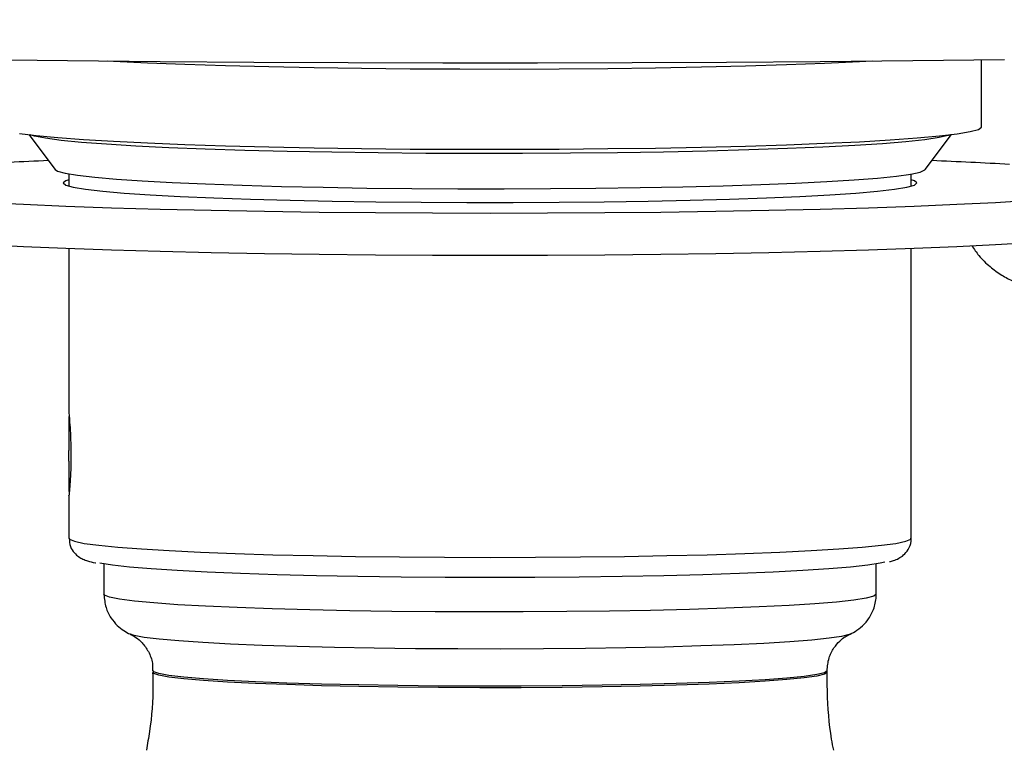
# Model space of a CAD drawing. Extents: x 0 to 8410, y 0 to 5940.
# Tile 151 of 210: x 7374 to 7444, y 3214 to 3266. Entities that reach past the tile are written whole.
import ezdxf

# ---------------------------------------------------------------- set-up
doc = ezdxf.new("R2010")
doc.units = 0
doc.header["$LTSCALE"] = 10
doc.layers.get('0').update_dxf_attribs({"linetype": 'CONTINUOUS'})
doc.styles.add('SLDTEXTSTYLE0', font='TXT', dxfattribs={"width": 0.605})
doc.dimstyles.new('SLDDIMSTYLE1', dxfattribs={"dimtxt": 50, "dimasz": 50, "dimexe": 0, "dimexo": 0.0625, "dimgap": 12.5, "dimtad": 1, "dimdec": 1, "dimrnd": 1e-09, "dimzin": 12, "dimtxsty": 'SLDTEXTSTYLE0', "dimsah": 1, "dimcen": 0.09, "dimazin": 3, "dimtfac": 1, "dimtofl": 0, "dimtmove": 0, "dimatfit": 3, "dimtolj": 1, "dimtzin": 12})

# ---------------------------------------------------------------- blocks, each defined once
blk = doc.blocks.new('_D_7')
at = {"color": 7, "linetype": 'CONTINUOUS'}
for p, q in [((7266.776, 4418.503), (7266.776, 2774.609)), ((7032.776, 2981.172), (7032.776, 2774.609)), ((7032.776, 2789.609), (7266.776, 2789.609)), ((7266.776, 2789.609), (7764.678, 2789.609))]:
    blk.add_line(p, q, dxfattribs=at)
for points in [[(7032.776, 2789.609), (7082.776, 2782.109), (7082.776, 2797.109)], [(7266.776, 2789.609), (7216.776, 2797.109), (7216.776, 2782.109)]]:
    blk.add_solid(points, dxfattribs=at)
at = {"color": 7, "linetype": 'CONTINUOUS', "char_height": 50, "attachment_point": 1, "style": 'SLDTEXTSTYLE0'}
for s, insert in [('234', (7493.706, 2930.799)), ('(3x M10)', (7493.706, 2854.063))]:
    blk.add_mtext(s, dxfattribs=dict(at, insert=insert))

msp = doc.modelspace()

# ---------------------------------------------------------------- linework, layer by layer
at = {"color": 7, "linetype": 'CONTINUOUS'}
for p, q in [((7442.776, 3258.543), (7442.776, 3263.322)), ((7374.92, 3257.993), (7376.794, 3255.498)), ((7438.758, 3255.498), (7440.632, 3257.993)), ((7377.776, 3255.19), (7377.776, 3254.323)), ((7437.776, 3254.323), (7437.776, 3255.19)), ((7377.776, 3249.901), (7377.776, 3238.242)), ((7437.776, 3229.253), (7437.776, 3249.901)), ((7377.776, 3237.925), (7377.776, 3235.506)), ((7377.776, 3235.385), (7377.776, 3235.506)), ((7377.776, 3234.946), (7377.776, 3235.385)), ((7377.776, 3234.746), (7377.776, 3234.946)), ((7377.776, 3234.746), (7377.776, 3232.568)), ((7377.776, 3232.288), (7377.776, 3229.253)), ((7380.276, 3227.413), (7380.276, 3225.257)), ((7435.276, 3225.257), (7435.276, 3227.413)), ((7433.423, 3222.428), (7433.349, 3222.395)), ((7383.776, 3219.808), (7383.776, 3219.698)), ((7431.776, 3219.698), (7431.776, 3219.808))]:
    msp.add_line(p, q, dxfattribs=at)
at = {"color": 7, "linetype": 'CONTINUOUS', "flags": 128}
for points in [[(7371.151, 3263.343), (7377.674, 3263.264), (7384.279, 3263.201), (7390.947, 3263.153), (7397.66, 3263.121), (7404.401, 3263.105), (7411.151, 3263.105), (7417.892, 3263.121), (7424.605, 3263.153), (7431.273, 3263.201), (7437.878, 3263.264), (7444.401, 3263.343)], [(7374.266, 3258.083), (7375.46, 3257.93), (7376.985, 3257.784), (7378.827, 3257.646), (7380.965, 3257.517), (7383.379, 3257.399), (7386.043, 3257.292), (7388.93, 3257.198), (7392.011, 3257.118), (7395.253, 3257.053), (7398.624, 3257.003), (7402.088, 3256.968), (7405.611, 3256.95), (7409.157, 3256.948), (7412.688, 3256.963), (7416.168, 3256.994), (7419.563, 3257.04), (7422.836, 3257.102), (7425.955, 3257.179), (7428.888, 3257.27), (7431.604, 3257.374), (7434.075, 3257.49), (7436.277, 3257.617), (7438.186, 3257.753), (7439.783, 3257.897), (7441.051, 3258.048), (7441.978, 3258.205), (7442.555, 3258.364), (7442.774, 3258.526), (7442.776, 3258.543)], [(7376.794, 3255.498), (7376.972, 3255.388), (7377.516, 3255.239), (7378.403, 3255.094), (7379.623, 3254.955), (7381.162, 3254.821), (7383.003, 3254.697), (7385.124, 3254.581), (7387.502, 3254.477), (7390.109, 3254.385), (7392.917, 3254.306), (7395.893, 3254.241), (7399.004, 3254.19), (7402.214, 3254.156), (7405.487, 3254.136), (7408.786, 3254.133), (7412.074, 3254.146), (7415.313, 3254.175), (7418.466, 3254.219), (7421.498, 3254.279), (7424.375, 3254.352), (7427.064, 3254.44), (7429.535, 3254.539), (7431.758, 3254.651), (7433.71, 3254.772), (7435.369, 3254.902), (7436.714, 3255.04), (7437.732, 3255.183), (7438.41, 3255.33), (7438.741, 3255.48), (7438.758, 3255.498)], [(7377.776, 3254.772), (7377.554, 3254.697), (7377.376, 3254.548), (7377.554, 3254.398), (7378.087, 3254.25), (7378.967, 3254.105), (7380.186, 3253.965), (7381.728, 3253.833), (7383.575, 3253.708), (7385.706, 3253.594), (7388.096, 3253.491), (7390.716, 3253.4), (7393.536, 3253.323), (7396.524, 3253.259), (7399.643, 3253.212), (7402.858, 3253.179), (7406.13, 3253.163), (7409.422, 3253.163), (7412.694, 3253.179), (7415.909, 3253.212), (7419.028, 3253.259), (7422.016, 3253.323), (7424.836, 3253.4), (7427.457, 3253.491), (7429.846, 3253.594), (7431.977, 3253.708), (7433.824, 3253.833), (7435.366, 3253.965), (7436.585, 3254.105), (7437.465, 3254.25), (7437.998, 3254.398), (7438.176, 3254.548), (7438.176, 3254.548)], [(7438.176, 3254.548), (7437.998, 3254.697), (7437.776, 3254.772)], [(7371.772, 3253.17), (7374.542, 3253.032), (7377.565, 3252.905), (7380.818, 3252.791), (7384.276, 3252.691), (7387.913, 3252.605), (7391.701, 3252.533), (7395.612, 3252.477), (7399.615, 3252.436), (7403.68, 3252.412), (7407.776, 3252.404), (7411.872, 3252.412), (7415.937, 3252.436), (7419.941, 3252.477), (7423.851, 3252.533), (7427.639, 3252.605), (7431.276, 3252.691), (7434.734, 3252.791), (7437.987, 3252.905), (7441.01, 3253.032), (7443.78, 3253.17), (7446.276, 3253.318)], [(7371.772, 3250.173), (7374.542, 3250.035), (7377.565, 3249.909), (7380.818, 3249.795), (7384.276, 3249.694), (7387.913, 3249.608), (7391.701, 3249.536), (7395.612, 3249.48), (7399.615, 3249.44), (7403.68, 3249.415), (7407.776, 3249.407), (7411.872, 3249.415), (7415.937, 3249.44), (7419.941, 3249.48), (7423.851, 3249.536), (7427.639, 3249.608), (7431.276, 3249.694), (7434.734, 3249.795), (7437.987, 3249.909), (7441.01, 3250.035), (7443.78, 3250.173), (7446.276, 3250.321)], [(7407.776, 3226.455), (7404.585, 3226.463), (7401.434, 3226.487), (7398.363, 3226.528), (7395.41, 3226.583), (7392.613, 3226.654), (7390.007, 3226.738), (7387.624, 3226.835), (7385.494, 3226.944), (7383.644, 3227.063), (7382.098, 3227.19), (7380.875, 3227.325), (7379.991, 3227.465), (7379.989, 3227.466)], [(7435.884, 3227.54), (7435.561, 3227.465), (7434.677, 3227.325), (7433.454, 3227.19), (7431.908, 3227.063), (7430.058, 3226.944), (7427.929, 3226.835), (7425.545, 3226.738), (7422.939, 3226.654), (7420.142, 3226.583), (7417.189, 3226.528), (7414.118, 3226.487), (7410.967, 3226.463), (7407.776, 3226.455)]]:
    msp.add_lwpolyline(points, dxfattribs=at)
at = {"color": 8, "linetype": 'CONTINUOUS', "flags": 128}
for points in [[(7435.004, 3263.234), (7434.075, 3263.184), (7431.604, 3263.068), (7428.888, 3262.964), (7425.955, 3262.873), (7422.836, 3262.796), (7419.563, 3262.734), (7416.168, 3262.688), (7412.688, 3262.657), (7409.157, 3262.642), (7405.611, 3262.644), (7402.088, 3262.662), (7398.624, 3262.697), (7395.253, 3262.747), (7392.011, 3262.812), (7388.93, 3262.892), (7386.043, 3262.986), (7383.379, 3263.093), (7380.965, 3263.211), (7380.548, 3263.234)], [(7440.532, 3257.981), (7440.406, 3257.935), (7439.748, 3257.78), (7438.739, 3257.63), (7437.392, 3257.485), (7435.72, 3257.348), (7433.742, 3257.219), (7431.479, 3257.1), (7428.957, 3256.993), (7426.203, 3256.898), (7423.246, 3256.817), (7420.121, 3256.75), (7416.86, 3256.699), (7413.499, 3256.664), (7410.076, 3256.645), (7406.628, 3256.642), (7403.192, 3256.656), (7399.806, 3256.686), (7396.508, 3256.732), (7393.333, 3256.793), (7390.316, 3256.869), (7387.491, 3256.959), (7384.888, 3257.063), (7382.536, 3257.178), (7380.46, 3257.303), (7378.684, 3257.438), (7377.226, 3257.581), (7376.103, 3257.73), (7375.327, 3257.883), (7375.02, 3257.981)], [(7377.776, 3229.253), (7377.82, 3229.179), (7378.171, 3229.032), (7378.87, 3228.887), (7379.907, 3228.746), (7381.271, 3228.612), (7382.945, 3228.485), (7384.911, 3228.367), (7387.145, 3228.259), (7389.621, 3228.164), (7392.309, 3228.08), (7395.179, 3228.011), (7398.197, 3227.956), (7401.327, 3227.917), (7404.532, 3227.893), (7407.776, 3227.885)], [(7407.776, 3227.885), (7411.02, 3227.893), (7414.225, 3227.917), (7417.355, 3227.956), (7420.373, 3228.011), (7423.243, 3228.08), (7425.931, 3228.164), (7428.407, 3228.259), (7430.641, 3228.367), (7432.607, 3228.485), (7434.281, 3228.612), (7435.645, 3228.746), (7436.683, 3228.887), (7437.381, 3229.032), (7437.732, 3229.179), (7437.776, 3229.253)], [(7435.276, 3225.257), (7435.097, 3225.114), (7434.561, 3224.973), (7433.677, 3224.836), (7432.455, 3224.704), (7430.911, 3224.579), (7429.065, 3224.463), (7426.942, 3224.358), (7424.569, 3224.264), (7421.977, 3224.183), (7419.2, 3224.116), (7416.274, 3224.064), (7413.237, 3224.028), (7410.129, 3224.007), (7406.991, 3224.003), (7403.862, 3224.016), (7400.785, 3224.044), (7397.799, 3224.088), (7394.943, 3224.148), (7392.254, 3224.222), (7389.767, 3224.309), (7387.516, 3224.409), (7385.528, 3224.52), (7383.831, 3224.64), (7382.445, 3224.769), (7381.39, 3224.904), (7380.679, 3225.043), (7380.321, 3225.185), (7380.276, 3225.257)], [(7433.349, 3222.395), (7433.345, 3222.394), (7432.806, 3222.257), (7431.915, 3222.124), (7430.685, 3221.996), (7429.133, 3221.877), (7427.282, 3221.766), (7425.157, 3221.666), (7422.788, 3221.579), (7420.208, 3221.504), (7417.454, 3221.444), (7414.563, 3221.4), (7411.578, 3221.371), (7408.539, 3221.359), (7405.49, 3221.363), (7402.472, 3221.383), (7399.529, 3221.42), (7396.702, 3221.472), (7394.03, 3221.54), (7391.551, 3221.621), (7389.3, 3221.715), (7387.309, 3221.82), (7385.604, 3221.935), (7384.211, 3222.059), (7383.149, 3222.19), (7382.432, 3222.325), (7382.16, 3222.413)], [(7431.776, 3219.808), (7431.594, 3219.674), (7431.051, 3219.541), (7430.155, 3219.413), (7428.92, 3219.291), (7427.365, 3219.176), (7425.512, 3219.071), (7423.391, 3218.977), (7421.033, 3218.896), (7418.474, 3218.828), (7415.753, 3218.776), (7412.91, 3218.739), (7409.99, 3218.718), (7407.037, 3218.714), (7404.095, 3218.727), (7401.208, 3218.756), (7398.421, 3218.8), (7395.776, 3218.86), (7393.313, 3218.935), (7391.069, 3219.023), (7389.078, 3219.122), (7387.371, 3219.232), (7385.973, 3219.351), (7384.905, 3219.477), (7384.185, 3219.607), (7383.822, 3219.741), (7383.776, 3219.809)], [(7431.776, 3219.698), (7431.594, 3219.563), (7431.051, 3219.431), (7430.155, 3219.302), (7428.92, 3219.18), (7427.365, 3219.065), (7425.512, 3218.96), (7423.391, 3218.866), (7421.033, 3218.785), (7418.474, 3218.718), (7415.753, 3218.665), (7412.91, 3218.628), (7409.99, 3218.607), (7407.037, 3218.603), (7404.095, 3218.616), (7401.208, 3218.645), (7398.421, 3218.689), (7395.776, 3218.749), (7393.313, 3218.824), (7391.069, 3218.912), (7389.078, 3219.011), (7387.371, 3219.121), (7385.973, 3219.24), (7384.905, 3219.366), (7384.185, 3219.496), (7383.822, 3219.63), (7383.776, 3219.698)]]:
    msp.add_lwpolyline(points, dxfattribs=at)
at = {"color": 7, "linetype": 'CONTINUOUS'}
for centre, start, end in [((7389.36, 2932.459), 92.30834, 93.28865), ((7426.193, 2932.459), 86.71135, 87.69166)]:
    msp.add_arc(centre, 323.945, start, end, dxfattribs=at)
for points, knots in [([(7442.081, 3250.087), (7442.243, 3249.846), (7442.615, 3249.296), (7443.347, 3248.593), (7444.182, 3247.992), (7444.833, 3247.627), (7445.206, 3247.492), (7445.285, 3247.464)], [0, 0, 0, 0, 0.206709, 0.472107, 0.717201, 0.940564, 1, 1, 1, 1]), ([(7377.776, 3238.242), (7377.776, 3238.242), (7377.77, 3238.284), (7377.791, 3238.054), (7377.833, 3237.55), (7377.886, 3236.747), (7377.921, 3235.891), (7377.925, 3235.331), (7377.926, 3235.11)], [0, 0, 0, 0, 0.001874, 0.215587, 0.429273, 0.643874, 0.858927, 1, 1, 1, 1]), ([(7377.926, 3235.11), (7377.923, 3234.776), (7377.916, 3234.107), (7377.869, 3233.232), (7377.817, 3232.595), (7377.78, 3232.25), (7377.78, 3232.277), (7377.78, 3232.288)], [0, 0, 0, 0, 0.214097, 0.428191, 0.642937, 0.858139, 1, 1, 1, 1]), ([(7377.801, 3229.233), (7377.817, 3229.033), (7377.849, 3228.625), (7378.177, 3228.177), (7378.502, 3227.906), (7378.816, 3227.74), (7379.191, 3227.608), (7379.447, 3227.534), (7379.682, 3227.496), (7379.69, 3227.495)], [0, 0, 0, 0, 0.109333, 0.223979, 0.339829, 0.476942, 0.667878, 0.988491, 1, 1, 1, 1]), ([(7436.214, 3227.589), (7436.315, 3227.611), (7436.535, 3227.658), (7436.828, 3227.782), (7437.204, 3228.007), (7437.563, 3228.411), (7437.792, 3228.896), (7437.754, 3229.187), (7437.745, 3229.258)], [0, 0, 0, 0, 0.212675, 0.463345, 0.642831, 0.796035, 0.950436, 1, 1, 1, 1]), ([(7380.282, 3225.251), (7380.309, 3224.934), (7380.36, 3224.333), (7380.746, 3223.573), (7381.217, 3223.016), (7381.702, 3222.647), (7382.025, 3222.469), (7382.158, 3222.416), (7382.178, 3222.408)], [0, 0, 0, 0, 0.224094, 0.42387, 0.606172, 0.782308, 0.967851, 1, 1, 1, 1]), ([(7433.196, 3222.332), (7433.206, 3222.336), (7433.329, 3222.376), (7433.639, 3222.523), (7434.157, 3222.856), (7434.702, 3223.411), (7435.124, 3224.174), (7435.268, 3224.833), (7435.275, 3225.2), (7435.276, 3225.257)], [0, 0, 0, 0, 0.0171999, 0.204884, 0.3862538, 0.5693428, 0.7622332, 0.9627101, 1, 1, 1, 1]), ([(7382.173, 3222.405), (7382.184, 3222.4), (7382.255, 3222.372), (7382.543, 3222.213), (7383.015, 3221.823), (7383.472, 3221.187), (7383.755, 3220.472), (7383.745, 3219.99), (7383.741, 3219.808)], [0, 0, 0, 0, 0.03979, 0.237026, 0.431822, 0.640888, 0.864253, 1, 1, 1, 1]), ([(7431.776, 3219.808), (7431.805, 3220.12), (7431.859, 3220.707), (7432.236, 3221.44), (7432.672, 3221.947), (7433.066, 3222.244), (7433.224, 3222.325), (7433.294, 3222.36)], [0, 0, 0, 0, 0.248586, 0.468767, 0.666633, 0.853447, 1, 1, 1, 1]), ([(7383.744, 3219.697), (7383.753, 3219.391), (7383.795, 3217.986), (7383.648, 3216.126), (7383.375, 3214.6), (7383.296, 3214.158)], [0, 0, 0, 0, 0.164654, 0.757989, 1, 1, 1, 1]), ([(7432.25, 3214.155), (7432.199, 3214.416), (7431.927, 3215.793), (7431.806, 3217.655), (7431.783, 3219.245), (7431.776, 3219.698)], [0, 0, 0, 0, 0.143676, 0.755935, 1, 1, 1, 1])]:
    msp.add_open_spline(points, degree=3, knots=knots, dxfattribs=at)

# ---------------------------------------------------------------- dimensions: what is measured, and where the dimension line sits
dim = msp.add_linear_dim(base=(7266.776, 2789.609), p1=(7032.776, 3001.172), p2=(7266.776, 4438.503), text='<>\\P(3x M10)', dimstyle='SLDDIMSTYLE1', dxfattribs=at)
dim.commit()
dim.dimension.update_dxf_attribs({"geometry": '_D_7', "text_midpoint": (7629.192, 2789.609), "dimtype": 160})

doc.saveas('drawing.dxf')
